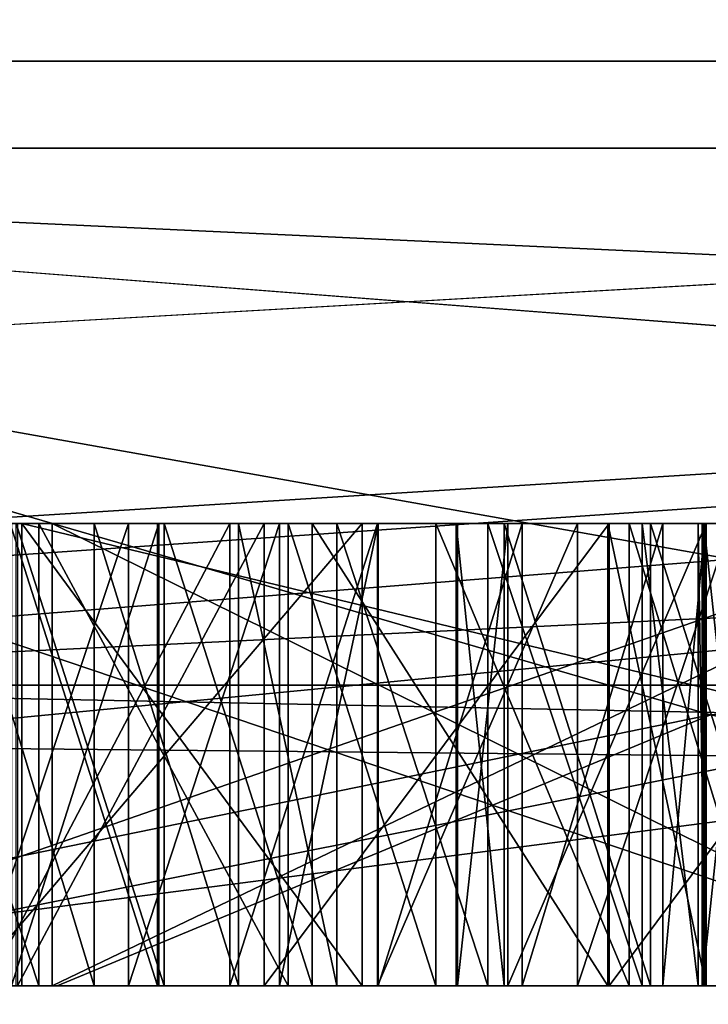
# Model space of a CAD drawing. Header units: millimetres. Extents: x -175 to 175, y 0 to 247.
# Tile 98 of 185: x 133.237 to 133.385, y 60.996 to 61.209. Entities that reach past the tile are written whole.
import ezdxf

# ---------------------------------------------------------------- set-up
doc = ezdxf.new("R2010")
doc.units = ezdxf.units.MM
doc.header["$LTSCALE"] = 65.185185
for name, color, linetype in [('463', 7, 'CONTINUOUS'), ('535', 7, 'CONTINUOUS'), ('536', 7, 'CONTINUOUS'), ('537', 7, 'CONTINUOUS'), ('538', 7, 'CONTINUOUS'), ('545', 7, 'CONTINUOUS'), ('546', 7, 'CONTINUOUS'), ('547', 7, 'CONTINUOUS'), ('550', 7, 'CONTINUOUS'), ('551', 7, 'CONTINUOUS'), ('554', 7, 'CONTINUOUS'), ('559', 7, 'CONTINUOUS'), ('560', 7, 'CONTINUOUS'), ('569', 7, 'CONTINUOUS'), ('571', 7, 'CONTINUOUS'), ('572', 7, 'CONTINUOUS'), ('574', 7, 'CONTINUOUS'), ('575', 7, 'CONTINUOUS'), ('576', 7, 'CONTINUOUS'), ('577', 7, 'CONTINUOUS'), ('578', 7, 'CONTINUOUS'), ('579', 7, 'CONTINUOUS'), ('580', 7, 'CONTINUOUS'), ('581', 7, 'CONTINUOUS'), ('582', 7, 'CONTINUOUS'), ('583', 7, 'CONTINUOUS'), ('589', 7, 'CONTINUOUS'), ('590', 7, 'CONTINUOUS'), ('591', 7, 'CONTINUOUS'), ('599', 7, 'CONTINUOUS'), ('600', 7, 'CONTINUOUS'), ('601', 7, 'CONTINUOUS'), ('629', 7, 'CONTINUOUS'), ('630', 7, 'CONTINUOUS'), ('631', 7, 'CONTINUOUS'), ('634', 7, 'CONTINUOUS'), ('637', 7, 'CONTINUOUS'), ('638', 7, 'CONTINUOUS'), ('639', 7, 'CONTINUOUS'), ('659', 7, 'CONTINUOUS'), ('660', 7, 'CONTINUOUS'), ('661', 7, 'CONTINUOUS'), ('662', 7, 'CONTINUOUS'), ('663', 7, 'CONTINUOUS'), ('670', 7, 'CONTINUOUS'), ('671', 7, 'CONTINUOUS'), ('672', 7, 'CONTINUOUS'), ('673', 7, 'CONTINUOUS'), ('692', 7, 'CONTINUOUS'), ('693', 7, 'CONTINUOUS'), ('694', 7, 'CONTINUOUS'), ('695', 7, 'CONTINUOUS'), ('696', 7, 'CONTINUOUS'), ('697', 7, 'CONTINUOUS'), ('698', 7, 'CONTINUOUS'), ('699', 7, 'CONTINUOUS'), ('700', 7, 'CONTINUOUS'), ('701', 7, 'CONTINUOUS'), ('702', 7, 'CONTINUOUS'), ('703', 7, 'CONTINUOUS'), ('704', 7, 'CONTINUOUS'), ('844', 7, 'CONTINUOUS'), ('846', 7, 'CONTINUOUS'), ('848', 7, 'CONTINUOUS'), ('850', 7, 'CONTINUOUS'), ('852', 7, 'CONTINUOUS'), ('856', 7, 'CONTINUOUS')]:
    doc.layers.add(name, color=color, linetype=linetype)

msp = doc.modelspace()

# ---------------------------------------------------------------- linework, layer by layer
at = {"layer": '463', "color": 7, "linetype": 'CONTINUOUS', "true_color": 0xe0f2ff}
for points in [[(137.53006, 61, -15.63653), (131.9805, 61, -8.67744), (138.308, 61, -16.0812), (137.53006, 61, -15.63653)], [(138.308, 61, -16.0812), (131.9805, 61, -8.67744), (132.00763, 61, -8.46063), (138.308, 61, -16.0812)], [(132.67729, 61, -7.1754), (133.76196, 61, -9.3749), (132.83289, 61, -7.60868), (132.67729, 61, -7.1754)], [(132.83289, 61, -7.60868), (133.76196, 61, -9.3749), (133.90821, 61, -9.67761), (132.83289, 61, -7.60868)], [(133.06555, 61, 10.64072), (134.36327, 61, 12.46967), (133.21421, 61, 10.65575), (133.06555, 61, 10.64072)], [(133.65489, 61, 9.24333), (133.18351, 61, 8.29269), (133.11258, 61, 8.21077), (133.65489, 61, 9.24333)], [(133.76195, 61, 9.3749), (133.18351, 61, 8.29269), (133.65489, 61, 9.24333), (133.76195, 61, 9.3749)], [(133.21421, 61, 10.65575), (134.36327, 61, 12.46967), (136.39106, 61, 14.49498), (133.21421, 61, 10.65575)]]:
    msp.add_3dface(points, dxfattribs=at)
at = {"layer": '535', "color": 7, "linetype": 'CONTINUOUS', "true_color": 0xe0f2ff}
for points in [[(133.18351, 61, 8.29269), (133.76195, 61, 9.3749), (132.85484, 59.99999, 4.59413), (133.18351, 61, 8.29269)], [(133.76195, 61, 9.3749), (134.62801, 59.99999, 8.87493), (132.85484, 59.99999, 4.59413), (133.76195, 61, 9.3749)]]:
    msp.add_3dface(points, dxfattribs=at)
at = {"layer": '536', "color": 7, "linetype": 'CONTINUOUS', "true_color": 0xe0f2ff}
for points in [[(132.85484, 59.99999, -4.59414), (134.62801, 59.99999, -8.87493), (131.8889, 61, -4.85294), (132.85484, 59.99999, -4.59414)], [(134.62801, 59.99999, -8.87493), (132.67729, 61, -7.1754), (131.8889, 61, -4.85294), (134.62801, 59.99999, -8.87493)], [(134.62801, 59.99999, -8.87493), (133.76196, 61, -9.3749), (132.67729, 61, -7.1754), (134.62801, 59.99999, -8.87493)]]:
    msp.add_3dface(points, dxfattribs=at)
at = {"layer": '537', "color": 7, "linetype": 'CONTINUOUS', "true_color": 0xe0f2ff}
for points in [[(131.9805, 61, 8.67744), (131.53002, 60.50001, 8.89438), (137.21833, 60.50001, 16.02744), (131.9805, 61, 8.67744)], [(133.06555, 61, 10.64072), (131.9805, 61, 8.67744), (137.21833, 60.50001, 16.02744), (133.06555, 61, 10.64072)], [(134.36327, 61, 12.46967), (133.06555, 61, 10.64072), (137.21833, 60.50001, 16.02744), (134.36327, 61, 12.46967)]]:
    msp.add_3dface(points, dxfattribs=at)
at = {"layer": '538', "color": 7, "linetype": 'CONTINUOUS', "true_color": 0xe0f2ff}
for points in [[(131.9805, 61, -8.67744), (137.53006, 61, -15.63653), (131.53002, 60.50001, -8.89438), (131.9805, 61, -8.67744)], [(137.53006, 61, -15.63653), (137.21832, 60.50001, -16.02744), (131.53002, 60.50001, -8.89438), (137.53006, 61, -15.63653)]]:
    msp.add_3dface(points, dxfattribs=at)
at = {"layer": '545', "color": 7, "linetype": 'CONTINUOUS', "true_color": 0xe0f2ff}
for points in [[(134.51272, 61.18118, 10.26197), (131.50064, 61.18118, 1.71387), (134.85453, 66.11021, 8.74424), (134.51272, 61.18118, 10.26197)], [(134.85453, 66.11021, 8.74424), (131.50064, 61.18118, 1.71387), (132.51152, 66.11021), (134.85453, 66.11021, 8.74424)], [(132.51152, 66.11021), (132.89106, 61.18118, -7.24209), (134.85453, 66.11021, -8.74424), (132.51152, 66.11021)], [(132.89106, 61.18118, -7.24209), (138.35309, 61.18118, -14.47457), (134.85453, 66.11021, -8.74424), (132.89106, 61.18118, -7.24209)]]:
    msp.add_3dface(points, dxfattribs=at)
at = {"layer": '546', "color": 7, "linetype": 'CONTINUOUS', "true_color": 0xe0f2ff}
for points in [[(132.9, 61.2), (135.19097, 61.2, 8.55), (132.9, 66.0433), (132.9, 61.2)], [(132.9, 66.0433), (135.19097, 61.2, 8.55), (135.19097, 66.0433, 8.55), (132.9, 66.0433)], [(135.19097, 61.2, -8.55), (132.9, 61.2), (135.19097, 66.0433, -8.55), (135.19097, 61.2, -8.55)], [(135.19097, 66.0433, -8.55), (132.9, 61.2), (132.9, 66.0433), (135.19097, 66.0433, -8.55)]]:
    msp.add_3dface(points, dxfattribs=at)
at = {"layer": '547', "color": 7, "linetype": 'CONTINUOUS', "true_color": 0xe0f2ff}
for points in [[(133.1, 61, 0), (133.24468, 61, -2.20666), (133.15854, 61, -0.53795), (133.1, 61, 0)], [(133.24468, 61, 2.20666), (133.1, 61, 0), (133.16147, 61, 0.62186), (133.24468, 61, 2.20666)], [(133.15293, 61, 0.32013), (133.65287, 61, 0.31248), (133.28198, 61, 0.41952), (133.15293, 61, 0.32013)], [(133.22957, 61, 0.44224), (133.15293, 61, 0.32013), (133.28198, 61, 0.41952), (133.22957, 61, 0.44224)], [(133.15639, 61, -0.47548), (133.44345, 61, -0.4656), (133.19341, 61, -0.21066), (133.15639, 61, -0.47548)], [(133.15854, 61, -0.53795), (133.24468, 61, -2.20666), (133.4542, 61, -0.77792), (133.15854, 61, -0.53795)], [(133.17396, 61, 0.67354), (133.24468, 61, 2.20666), (133.16147, 61, 0.62186), (133.17396, 61, 0.67354)], [(133.20771, 61, 0.72445), (133.24468, 61, 2.20666), (133.17396, 61, 0.67354), (133.20771, 61, 0.72445)], [(133.19341, 61, -0.21066), (133.44345, 61, -0.4656), (133.23612, 61, -0.2417), (133.19341, 61, -0.21066)], [(133.24072, 61, 0.75454), (133.24468, 61, 2.20666), (133.20771, 61, 0.72445), (133.24072, 61, 0.75454)], [(133.23453, 61, 0.0708), (133.26639, 61, 0.08138), (133.22547, 61, 0.194), (133.23453, 61, 0.0708)], [(133.22547, 61, 0.194), (133.26639, 61, 0.08138), (133.31057, 61, 0.1927), (133.22547, 61, 0.194)], [(133.23485, 61, 0.0083), (133.2358, 61, -0.1792), (133.26665, 61, 0.0293), (133.23485, 61, 0.0083)], [(133.2358, 61, -0.1792), (133.26782, 61, -0.19987), (133.26665, 61, 0.0293), (133.2358, 61, -0.1792)], [(133.23612, 61, -0.2417), (133.44345, 61, -0.4656), (133.28942, 61, -0.26226), (133.23612, 61, -0.2417)], [(133.51096, 61, 0.10346), (133.56426, 61, 0.0829), (133.23707, 61, 0.25633), (133.51096, 61, 0.10346)], [(133.23707, 61, 0.25633), (133.56426, 61, 0.0829), (133.65191, 61, 0.24999), (133.23707, 61, 0.25633)], [(133.45777, 61, 0.10319), (133.51096, 61, 0.10346), (133.23707, 61, 0.25633), (133.45777, 61, 0.10319)], [(133.31057, 61, 0.1927), (133.45777, 61, 0.10319), (133.23707, 61, 0.25633), (133.31057, 61, 0.1927)], [(133.29462, 61, 0.77346), (133.24468, 61, 2.20666), (133.24072, 61, 0.75454), (133.29462, 61, 0.77346)], [(133.24468, 61, -2.20666), (133.67627, 61, -4.37558), (133.4542, 61, -0.77792), (133.24468, 61, -2.20666)], [(133.67627, 61, 4.37558), (133.24468, 61, 2.20666), (133.65275, 61, 0.66687), (133.67627, 61, 4.37558)], [(133.65275, 61, 0.66687), (133.24468, 61, 2.20666), (133.62271, 61, 0.72006), (133.65275, 61, 0.66687)], [(133.62271, 61, 0.72006), (133.24468, 61, 2.20666), (133.59193, 61, 0.75243), (133.62271, 61, 0.72006)], [(133.59193, 61, 0.75243), (133.24468, 61, 2.20666), (133.53951, 61, 0.77514), (133.59193, 61, 0.75243)], [(133.53951, 61, 0.77514), (133.24468, 61, 2.20666), (133.50762, 61, 0.77628), (133.53951, 61, 0.77514)], [(133.50762, 61, 0.77628), (133.24468, 61, 2.20666), (133.45372, 61, 0.75736), (133.50762, 61, 0.77628)], [(133.45372, 61, 0.75736), (133.24468, 61, 2.20666), (133.42034, 61, 0.71686), (133.45372, 61, 0.75736)], [(133.42034, 61, 0.71686), (133.24468, 61, 2.20666), (133.40896, 61, 0.69642), (133.42034, 61, 0.71686)], [(133.40896, 61, 0.69642), (133.24468, 61, 2.20666), (133.39908, 61, 0.71762), (133.40896, 61, 0.69642)], [(133.39908, 61, 0.71762), (133.24468, 61, 2.20666), (133.3683, 61, 0.74999), (133.39908, 61, 0.71762)], [(133.3683, 61, 0.74999), (133.24468, 61, 2.20666), (133.32651, 61, 0.77232), (133.3683, 61, 0.74999)], [(133.32651, 61, 0.77232), (133.24468, 61, 2.20666), (133.29462, 61, 0.77346), (133.32651, 61, 0.77232)], [(133.26665, 61, 0.0293), (133.29979, 61, -0.21012), (133.26639, 61, 0.08138), (133.26665, 61, 0.0293)], [(133.26639, 61, 0.08138), (133.29979, 61, -0.21012), (133.31057, 61, 0.1927), (133.26639, 61, 0.08138)], [(133.26782, 61, -0.19987), (133.29979, 61, -0.21012), (133.26665, 61, 0.0293), (133.26782, 61, -0.19987)], [(133.28198, 61, 0.41952), (133.65287, 61, 0.31248), (133.31388, 61, 0.41838), (133.28198, 61, 0.41952)], [(133.28942, 61, -0.26226), (133.44345, 61, -0.4656), (133.36394, 61, -0.27229), (133.28942, 61, -0.26226)], [(133.34208, 61, -0.15782), (133.33117, 61, -0.10579), (133.29979, 61, -0.21012), (133.34208, 61, -0.15782)], [(133.29979, 61, -0.21012), (133.33117, 61, -0.10579), (133.31057, 61, 0.1927), (133.29979, 61, -0.21012)], [(133.36367, 61, -0.22021), (133.34208, 61, -0.15782), (133.29979, 61, -0.21012), (133.36367, 61, -0.22021)], [(133.37293, 61, 0.05067), (133.40469, 61, 0.08208), (133.31057, 61, 0.1927), (133.37293, 61, 0.05067)], [(133.40469, 61, 0.08208), (133.45777, 61, 0.10319), (133.31057, 61, 0.1927), (133.40469, 61, 0.08208)], [(133.34128, 61, -0.00157), (133.37293, 61, 0.05067), (133.31057, 61, 0.1927), (133.34128, 61, -0.00157)], [(133.33091, 61, -0.05371), (133.34128, 61, -0.00157), (133.31057, 61, 0.1927), (133.33091, 61, -0.05371)], [(133.33117, 61, -0.10579), (133.33091, 61, -0.05371), (133.31057, 61, 0.1927), (133.33117, 61, -0.10579)], [(133.31388, 61, 0.41838), (133.65287, 61, 0.31248), (133.35715, 61, 0.43768), (133.31388, 61, 0.41838)], [(133.38495, 61, -0.2201), (133.34208, 61, -0.15782), (133.36367, 61, -0.22021), (133.38495, 61, -0.2201)], [(133.65287, 61, 0.31248), (133.44183, 61, 0.42424), (133.35715, 61, 0.43768), (133.65287, 61, 0.31248)], [(133.35715, 61, 0.43768), (133.44183, 61, 0.42424), (133.39016, 61, 0.46778), (133.35715, 61, 0.43768)], [(133.44345, 61, -0.4656), (133.43987, 61, -0.3615), (133.36394, 61, -0.27229), (133.44345, 61, -0.4656)], [(133.36394, 61, -0.27229), (133.43987, 61, -0.3615), (133.4384, 61, -0.27191), (133.36394, 61, -0.27229)]]:
    msp.add_3dface(points, dxfattribs=at)
at = {"layer": '550', "color": 7, "linetype": 'CONTINUOUS', "true_color": 0xe0f2ff}
for points in [[(131.8345, 61.21787, -8.56057), (134.53504, 61.21787, -12.81029), (131.87934, 61.06504, -8.53467), (131.8345, 61.21787, -8.56057)], [(134.53504, 61.21787, -12.81029), (138.23376, 61.06504, -16.20971), (131.87934, 61.06504, -8.53467), (134.53504, 61.21787, -12.81029)], [(136.25013, 61.21787, 14.63591), (133.04155, 61.21787, 10.75544), (133.08628, 61.06504, 10.72963), (136.25013, 61.21787, 14.63591)], [(136.25013, 61.21787, 14.63591), (133.08628, 61.06504, 10.72963), (140.34896, 61.06504, 17.55154), (136.25013, 61.21787, 14.63591)], [(138.308, 61, -16.0812), (132.00763, 61, -8.46063), (131.87934, 61.06504, -8.53467), (138.308, 61, -16.0812)], [(138.23376, 61.06504, -16.20971), (138.308, 61, -16.0812), (131.87934, 61.06504, -8.53467), (138.23376, 61.06504, -16.20971)], [(133.21421, 61, 10.65575), (136.39106, 61, 14.49498), (133.08628, 61.06504, 10.72963), (133.21421, 61, 10.65575)], [(133.08628, 61.06504, 10.72963), (136.39106, 61, 14.49498), (140.34896, 61.06504, 17.55154), (133.08628, 61.06504, 10.72963)]]:
    msp.add_3dface(points, dxfattribs=at)
at = {"layer": '551', "color": 7, "linetype": 'CONTINUOUS', "true_color": 0xe0f2ff}
for points in [[(131.61187, 61, 3.80509), (131.50064, 61.18118, 1.71387), (134.51272, 61.18118, 10.26197), (131.61187, 61, 3.80509)], [(131.88357, 61, 4.93932), (131.61187, 61, 3.80509), (134.51272, 61.18118, 10.26197), (131.88357, 61, 4.93932)], [(132.22519, 61, 6.05457), (131.88357, 61, 4.93932), (134.51272, 61.18118, 10.26197), (132.22519, 61, 6.05457)], [(132.63539, 61, 7.14648), (132.22519, 61, 6.05457), (134.51272, 61.18118, 10.26197), (132.63539, 61, 7.14648)], [(133.11258, 61, 8.21077), (132.63539, 61, 7.14648), (134.51272, 61.18118, 10.26197), (133.11258, 61, 8.21077)], [(132.83289, 61, -7.60868), (133.90821, 61, -9.67761), (132.89106, 61.18118, -7.24209), (132.83289, 61, -7.60868)], [(133.90821, 61, -9.67761), (135.23156, 61, -11.5972), (132.89106, 61.18118, -7.24209), (133.90821, 61, -9.67761)], [(135.23156, 61, -11.5972), (136.7827, 61, -13.3381), (132.89106, 61.18118, -7.24209), (135.23156, 61, -11.5972)], [(136.7827, 61, -13.3381), (138.35309, 61.18118, -14.47457), (132.89106, 61.18118, -7.24209), (136.7827, 61, -13.3381)], [(133.65489, 61, 9.24333), (133.11258, 61, 8.21077), (134.51272, 61.18118, 10.26197), (133.65489, 61, 9.24333)]]:
    msp.add_3dface(points, dxfattribs=at)
at = {"layer": '554', "color": 7, "linetype": 'CONTINUOUS', "true_color": 0xe0f2ff}
for points in [[(135.19097, 61.2, 8.55), (132.9, 61.2), (133.38584, 61.05858, 3.79207), (135.19097, 61.2, 8.55)], [(132.9, 61.2), (135.19097, 61.2, -8.55), (133.38584, 61.05858, -3.79207), (132.9, 61.2)], [(132.9, 61.2), (133.38584, 61.05858, -3.79207), (133.38584, 61.05858, 3.79207), (132.9, 61.2)], [(133.24468, 61, -2.20666), (133.1, 61, 0), (133.38584, 61.05858, -3.79207), (133.24468, 61, -2.20666)], [(133.1, 61, 0), (133.24468, 61, 2.20666), (133.38584, 61.05858, -3.79207), (133.1, 61, 0)], [(133.67627, 61, -4.37558), (133.24468, 61, -2.20666), (133.38584, 61.05858, -3.79207), (133.67627, 61, -4.37558)], [(133.24468, 61, 2.20666), (133.67627, 61, 4.37558), (133.38584, 61.05858, 3.79207), (133.24468, 61, 2.20666)], [(133.38584, 61.05858, -3.79207), (133.24468, 61, 2.20666), (133.38584, 61.05858, 3.79207), (133.38584, 61.05858, -3.79207)]]:
    msp.add_3dface(points, dxfattribs=at)
at = {"layer": '559', "color": 7, "linetype": 'CONTINUOUS', "true_color": 0xe0f2ff}
for points in [[(133.15639, 61.1, -0.47548), (133.15854, 61.1, -0.53795), (133.24359, 61.1, -0.53502), (133.15639, 61.1, -0.47548)], [(133.44345, 61.1, -0.4656), (133.15639, 61.1, -0.47548), (133.24359, 61.1, -0.53502), (133.44345, 61.1, -0.4656)], [(133.15854, 61.1, -0.53795), (133.4542, 61.1, -0.77792), (133.24359, 61.1, -0.53502), (133.15854, 61.1, -0.53795)], [(133.4456, 61.1, -0.52807), (133.44345, 61.1, -0.4656), (133.24359, 61.1, -0.53502), (133.4456, 61.1, -0.52807)], [(133.4542, 61.1, -0.77792), (133.45169, 61.1, -0.70504), (133.24359, 61.1, -0.53502), (133.4542, 61.1, -0.77792)]]:
    msp.add_3dface(points, dxfattribs=at)
at = {"layer": '560', "color": 7, "linetype": 'CONTINUOUS', "true_color": 0xe0f2ff}
for points in [[(133.15854, 61, -0.53795), (133.4542, 61, -0.77792), (133.15854, 61.1, -0.53795), (133.15854, 61, -0.53795)], [(133.15854, 61.1, -0.53795), (133.4542, 61, -0.77792), (133.4542, 61.1, -0.77792), (133.15854, 61.1, -0.53795)]]:
    msp.add_3dface(points, dxfattribs=at)
at = {"layer": '569', "color": 7, "linetype": 'CONTINUOUS', "true_color": 0xe0f2ff}
for points in [[(133.44345, 61, -0.4656), (133.15639, 61, -0.47548), (133.44345, 61.1, -0.4656), (133.44345, 61, -0.4656)], [(133.15639, 61, -0.47548), (133.15639, 61.1, -0.47548), (133.44345, 61.1, -0.4656), (133.15639, 61, -0.47548)]]:
    msp.add_3dface(points, dxfattribs=at)
at = {"layer": '571', "color": 7, "linetype": 'CONTINUOUS', "true_color": 0xe0f2ff}
for points in [[(133.24359, 61.1, -0.53502), (133.45169, 61.1, -0.70504), (133.24359, 61, -0.53502), (133.24359, 61.1, -0.53502)], [(133.45169, 61.1, -0.70504), (133.45169, 61, -0.70504), (133.24359, 61, -0.53502), (133.45169, 61.1, -0.70504)]]:
    msp.add_3dface(points, dxfattribs=at)
at = {"layer": '572', "color": 7, "linetype": 'CONTINUOUS', "true_color": 0xe0f2ff}
for points in [[(133.4456, 61.1, -0.52807), (133.24359, 61.1, -0.53502), (133.4456, 61, -0.52807), (133.4456, 61.1, -0.52807)], [(133.24359, 61.1, -0.53502), (133.24359, 61, -0.53502), (133.4456, 61, -0.52807), (133.24359, 61.1, -0.53502)]]:
    msp.add_3dface(points, dxfattribs=at)
at = {"layer": '574', "color": 7, "linetype": 'CONTINUOUS', "true_color": 0xe0f2ff}
for points in [[(133.40469, 61, 0.08208), (133.37293, 61, 0.05067), (133.37293, 61.1, 0.05067), (133.40469, 61, 0.08208)], [(133.40469, 61.1, 0.08208), (133.40469, 61, 0.08208), (133.37293, 61.1, 0.05067), (133.40469, 61.1, 0.08208)]]:
    msp.add_3dface(points, dxfattribs=at)
at = {"layer": '575', "color": 7, "linetype": 'CONTINUOUS', "true_color": 0xe0f2ff}
for points in [[(133.37293, 61, 0.05067), (133.34128, 61, -0.00157), (133.34128, 61.1, -0.00157), (133.37293, 61, 0.05067)], [(133.37293, 61.1, 0.05067), (133.37293, 61, 0.05067), (133.34128, 61.1, -0.00157), (133.37293, 61.1, 0.05067)]]:
    msp.add_3dface(points, dxfattribs=at)
at = {"layer": '576', "color": 7, "linetype": 'CONTINUOUS', "true_color": 0xe0f2ff}
for points in [[(133.34128, 61, -0.00157), (133.33091, 61, -0.05371), (133.33091, 61.1, -0.05371), (133.34128, 61, -0.00157)], [(133.34128, 61.1, -0.00157), (133.34128, 61, -0.00157), (133.33091, 61.1, -0.05371), (133.34128, 61.1, -0.00157)]]:
    msp.add_3dface(points, dxfattribs=at)
at = {"layer": '577', "color": 7, "linetype": 'CONTINUOUS', "true_color": 0xe0f2ff}
for points in [[(133.33091, 61, -0.05371), (133.33117, 61, -0.10579), (133.33117, 61.1, -0.10579), (133.33091, 61, -0.05371)], [(133.33091, 61.1, -0.05371), (133.33091, 61, -0.05371), (133.33117, 61.1, -0.10579), (133.33091, 61.1, -0.05371)]]:
    msp.add_3dface(points, dxfattribs=at)
at = {"layer": '578', "color": 7, "linetype": 'CONTINUOUS', "true_color": 0xe0f2ff}
for points in [[(133.33117, 61, -0.10579), (133.34208, 61, -0.15782), (133.34208, 61.1, -0.15782), (133.33117, 61, -0.10579)], [(133.33117, 61.1, -0.10579), (133.33117, 61, -0.10579), (133.34208, 61.1, -0.15782), (133.33117, 61.1, -0.10579)]]:
    msp.add_3dface(points, dxfattribs=at)
at = {"layer": '579', "color": 7, "linetype": 'CONTINUOUS', "true_color": 0xe0f2ff}
for points in [[(133.34208, 61, -0.15782), (133.38495, 61, -0.2201), (133.38495, 61.1, -0.2201), (133.34208, 61, -0.15782)], [(133.34208, 61.1, -0.15782), (133.34208, 61, -0.15782), (133.38495, 61.1, -0.2201), (133.34208, 61.1, -0.15782)]]:
    msp.add_3dface(points, dxfattribs=at)
at = {"layer": '580', "color": 7, "linetype": 'CONTINUOUS', "true_color": 0xe0f2ff}
for points in [[(133.38495, 61, -0.2201), (133.36367, 61, -0.22021), (133.36367, 61.1, -0.22021), (133.38495, 61, -0.2201)], [(133.38495, 61.1, -0.2201), (133.38495, 61, -0.2201), (133.36367, 61.1, -0.22021), (133.38495, 61.1, -0.2201)]]:
    msp.add_3dface(points, dxfattribs=at)
at = {"layer": '581', "color": 7, "linetype": 'CONTINUOUS', "true_color": 0xe0f2ff}
for points in [[(133.36367, 61, -0.22021), (133.29979, 61, -0.21012), (133.29979, 61.1, -0.21012), (133.36367, 61, -0.22021)], [(133.36367, 61.1, -0.22021), (133.36367, 61, -0.22021), (133.29979, 61.1, -0.21012), (133.36367, 61.1, -0.22021)]]:
    msp.add_3dface(points, dxfattribs=at)
at = {"layer": '582', "color": 7, "linetype": 'CONTINUOUS', "true_color": 0xe0f2ff}
for points in [[(133.29979, 61, -0.21012), (133.26782, 61, -0.19987), (133.26782, 61.1, -0.19987), (133.29979, 61, -0.21012)], [(133.29979, 61.1, -0.21012), (133.29979, 61, -0.21012), (133.26782, 61.1, -0.19987), (133.29979, 61.1, -0.21012)]]:
    msp.add_3dface(points, dxfattribs=at)
at = {"layer": '583', "color": 7, "linetype": 'CONTINUOUS', "true_color": 0xe0f2ff}
for points in [[(133.26782, 61, -0.19987), (133.2358, 61, -0.1792), (133.2358, 61.1, -0.1792), (133.26782, 61, -0.19987)], [(133.26782, 61.1, -0.19987), (133.26782, 61, -0.19987), (133.2358, 61.1, -0.1792), (133.26782, 61.1, -0.19987)]]:
    msp.add_3dface(points, dxfattribs=at)
at = {"layer": '589', "color": 7, "linetype": 'CONTINUOUS', "true_color": 0xe0f2ff}
for points in [[(133.23485, 61, 0.0083), (133.26665, 61, 0.0293), (133.26665, 61.1, 0.0293), (133.23485, 61, 0.0083)], [(133.23485, 61.1, 0.0083), (133.23485, 61, 0.0083), (133.26665, 61.1, 0.0293), (133.23485, 61.1, 0.0083)]]:
    msp.add_3dface(points, dxfattribs=at)
at = {"layer": '590', "color": 7, "linetype": 'CONTINUOUS', "true_color": 0xe0f2ff}
for points in [[(133.26665, 61, 0.0293), (133.26639, 61, 0.08138), (133.26639, 61.1, 0.08138), (133.26665, 61, 0.0293)], [(133.26665, 61.1, 0.0293), (133.26665, 61, 0.0293), (133.26639, 61.1, 0.08138), (133.26665, 61.1, 0.0293)]]:
    msp.add_3dface(points, dxfattribs=at)
at = {"layer": '591', "color": 7, "linetype": 'CONTINUOUS', "true_color": 0xe0f2ff}
for points in [[(133.26639, 61, 0.08138), (133.23453, 61, 0.0708), (133.23453, 61.1, 0.0708), (133.26639, 61, 0.08138)], [(133.26639, 61.1, 0.08138), (133.26639, 61, 0.08138), (133.23453, 61.1, 0.0708), (133.26639, 61.1, 0.08138)]]:
    msp.add_3dface(points, dxfattribs=at)
at = {"layer": '599', "color": 7, "linetype": 'CONTINUOUS', "true_color": 0xe0f2ff}
for points in [[(133.23612, 61, -0.2417), (133.28942, 61, -0.26226), (133.28942, 61.1, -0.26226), (133.23612, 61, -0.2417)], [(133.23612, 61.1, -0.2417), (133.23612, 61, -0.2417), (133.28942, 61.1, -0.26226), (133.23612, 61.1, -0.2417)]]:
    msp.add_3dface(points, dxfattribs=at)
at = {"layer": '600', "color": 7, "linetype": 'CONTINUOUS', "true_color": 0xe0f2ff}
for points in [[(133.28942, 61, -0.26226), (133.36394, 61, -0.27229), (133.36394, 61.1, -0.27229), (133.28942, 61, -0.26226)], [(133.28942, 61.1, -0.26226), (133.28942, 61, -0.26226), (133.36394, 61.1, -0.27229), (133.28942, 61.1, -0.26226)]]:
    msp.add_3dface(points, dxfattribs=at)
at = {"layer": '601', "color": 7, "linetype": 'CONTINUOUS', "true_color": 0xe0f2ff}
for points in [[(133.36394, 61, -0.27229), (133.4384, 61, -0.27191), (133.4384, 61.1, -0.27191), (133.36394, 61, -0.27229)], [(133.36394, 61.1, -0.27229), (133.36394, 61, -0.27229), (133.4384, 61.1, -0.27191), (133.36394, 61.1, -0.27229)]]:
    msp.add_3dface(points, dxfattribs=at)
at = {"layer": '629', "color": 7, "linetype": 'CONTINUOUS', "true_color": 0xe0f2ff}
for points in [[(133.39522, 61.1, -0.14713), (133.39522, 61, -0.14713), (133.38442, 61.1, -0.11594), (133.39522, 61.1, -0.14713)], [(133.38442, 61.1, -0.11594), (133.39522, 61, -0.14713), (133.38442, 61, -0.11594), (133.38442, 61.1, -0.11594)]]:
    msp.add_3dface(points, dxfattribs=at)
at = {"layer": '630', "color": 7, "linetype": 'CONTINUOUS', "true_color": 0xe0f2ff}
for points in [[(133.38442, 61.1, -0.11594), (133.38442, 61, -0.11594), (133.38405, 61.1, -0.04302), (133.38442, 61.1, -0.11594)], [(133.38405, 61.1, -0.04302), (133.38442, 61, -0.11594), (133.38405, 61, -0.04302), (133.38405, 61.1, -0.04302)]]:
    msp.add_3dface(points, dxfattribs=at)
at = {"layer": '631', "color": 7, "linetype": 'CONTINUOUS', "true_color": 0xe0f2ff}
for points in [[(133.38405, 61.1, -0.04302), (133.38405, 61, -0.04302), (133.39452, 61.1, -0.01172), (133.38405, 61.1, -0.04302)], [(133.39452, 61.1, -0.01172), (133.38405, 61, -0.04302), (133.39452, 61, -0.01172), (133.39452, 61.1, -0.01172)]]:
    msp.add_3dface(points, dxfattribs=at)
at = {"layer": '634', "color": 7, "linetype": 'CONTINUOUS', "true_color": 0xe0f2ff}
for points in [[(133.65287, 61, 0.31248), (133.15293, 61, 0.32013), (133.65287, 61.1, 0.31248), (133.65287, 61, 0.31248)], [(133.65287, 61.1, 0.31248), (133.15293, 61, 0.32013), (133.15293, 61.1, 0.32013), (133.65287, 61.1, 0.31248)]]:
    msp.add_3dface(points, dxfattribs=at)
at = {"layer": '637', "color": 7, "linetype": 'CONTINUOUS', "true_color": 0xe0f2ff}
for points in [[(133.22547, 61, 0.194), (133.31057, 61, 0.1927), (133.31057, 61.1, 0.1927), (133.22547, 61, 0.194)], [(133.22547, 61.1, 0.194), (133.22547, 61, 0.194), (133.31057, 61.1, 0.1927), (133.22547, 61.1, 0.194)]]:
    msp.add_3dface(points, dxfattribs=at)
at = {"layer": '638', "color": 7, "linetype": 'CONTINUOUS', "true_color": 0xe0f2ff}
for points in [[(133.31057, 61, 0.1927), (133.23707, 61, 0.25633), (133.23707, 61.1, 0.25633), (133.31057, 61, 0.1927)], [(133.31057, 61.1, 0.1927), (133.31057, 61, 0.1927), (133.23707, 61.1, 0.25633), (133.31057, 61.1, 0.1927)]]:
    msp.add_3dface(points, dxfattribs=at)
at = {"layer": '639', "color": 7, "linetype": 'CONTINUOUS', "true_color": 0xe0f2ff}
for points in [[(133.23707, 61, 0.25633), (133.65191, 61, 0.24999), (133.23707, 61.1, 0.25633), (133.23707, 61, 0.25633)], [(133.23707, 61.1, 0.25633), (133.65191, 61, 0.24999), (133.65191, 61.1, 0.24999), (133.23707, 61.1, 0.25633)]]:
    msp.add_3dface(points, dxfattribs=at)
at = {"layer": '659', "color": 7, "linetype": 'CONTINUOUS', "true_color": 0xe0f2ff}
for points in [[(133.39908, 61, 0.71762), (133.3683, 61, 0.74999), (133.3683, 61.1, 0.74999), (133.39908, 61, 0.71762)], [(133.39908, 61.1, 0.71762), (133.39908, 61, 0.71762), (133.3683, 61.1, 0.74999), (133.39908, 61.1, 0.71762)]]:
    msp.add_3dface(points, dxfattribs=at)
at = {"layer": '660', "color": 7, "linetype": 'CONTINUOUS', "true_color": 0xe0f2ff}
for points in [[(133.3683, 61, 0.74999), (133.32651, 61, 0.77232), (133.32651, 61.1, 0.77232), (133.3683, 61, 0.74999)], [(133.3683, 61.1, 0.74999), (133.3683, 61, 0.74999), (133.32651, 61.1, 0.77232), (133.3683, 61.1, 0.74999)]]:
    msp.add_3dface(points, dxfattribs=at)
at = {"layer": '661', "color": 7, "linetype": 'CONTINUOUS', "true_color": 0xe0f2ff}
for points in [[(133.32651, 61, 0.77232), (133.29462, 61, 0.77346), (133.29462, 61.1, 0.77346), (133.32651, 61, 0.77232)], [(133.32651, 61.1, 0.77232), (133.32651, 61, 0.77232), (133.29462, 61.1, 0.77346), (133.32651, 61.1, 0.77232)]]:
    msp.add_3dface(points, dxfattribs=at)
at = {"layer": '662', "color": 7, "linetype": 'CONTINUOUS', "true_color": 0xe0f2ff}
for points in [[(133.29462, 61, 0.77346), (133.24072, 61, 0.75454), (133.24072, 61.1, 0.75454), (133.29462, 61, 0.77346)], [(133.29462, 61.1, 0.77346), (133.29462, 61, 0.77346), (133.24072, 61.1, 0.75454), (133.29462, 61.1, 0.77346)]]:
    msp.add_3dface(points, dxfattribs=at)
at = {"layer": '663', "color": 7, "linetype": 'CONTINUOUS', "true_color": 0xe0f2ff}
for points in [[(133.24072, 61, 0.75454), (133.20771, 61, 0.72445), (133.20771, 61.1, 0.72445), (133.24072, 61, 0.75454)], [(133.24072, 61.1, 0.75454), (133.24072, 61, 0.75454), (133.20771, 61.1, 0.72445), (133.24072, 61.1, 0.75454)]]:
    msp.add_3dface(points, dxfattribs=at)
at = {"layer": '670', "color": 7, "linetype": 'CONTINUOUS', "true_color": 0xe0f2ff}
for points in [[(133.22957, 61, 0.44224), (133.28198, 61, 0.41952), (133.28198, 61.1, 0.41952), (133.22957, 61, 0.44224)], [(133.22957, 61.1, 0.44224), (133.22957, 61, 0.44224), (133.28198, 61.1, 0.41952), (133.22957, 61.1, 0.44224)]]:
    msp.add_3dface(points, dxfattribs=at)
at = {"layer": '671', "color": 7, "linetype": 'CONTINUOUS', "true_color": 0xe0f2ff}
for points in [[(133.28198, 61, 0.41952), (133.31388, 61, 0.41838), (133.31388, 61.1, 0.41838), (133.28198, 61, 0.41952)], [(133.28198, 61.1, 0.41952), (133.28198, 61, 0.41952), (133.31388, 61.1, 0.41838), (133.28198, 61.1, 0.41952)]]:
    msp.add_3dface(points, dxfattribs=at)
at = {"layer": '672', "color": 7, "linetype": 'CONTINUOUS', "true_color": 0xe0f2ff}
for points in [[(133.31388, 61, 0.41838), (133.35715, 61, 0.43768), (133.35715, 61.1, 0.43768), (133.31388, 61, 0.41838)], [(133.31388, 61.1, 0.41838), (133.31388, 61, 0.41838), (133.35715, 61.1, 0.43768), (133.31388, 61.1, 0.41838)]]:
    msp.add_3dface(points, dxfattribs=at)
at = {"layer": '673', "color": 7, "linetype": 'CONTINUOUS', "true_color": 0xe0f2ff}
for points in [[(133.35715, 61, 0.43768), (133.39016, 61, 0.46778), (133.39016, 61.1, 0.46778), (133.35715, 61, 0.43768)], [(133.35715, 61.1, 0.43768), (133.35715, 61, 0.43768), (133.39016, 61.1, 0.46778), (133.35715, 61.1, 0.43768)]]:
    msp.add_3dface(points, dxfattribs=at)
at = {"layer": '692', "color": 7, "linetype": 'CONTINUOUS', "true_color": 0xe0f2ff}
for points in [[(133.22674, 61.1, 0.66123), (133.22674, 61, 0.66123), (133.26012, 61.1, 0.70173), (133.22674, 61.1, 0.66123)], [(133.26012, 61.1, 0.70173), (133.22674, 61, 0.66123), (133.26012, 61, 0.70173), (133.26012, 61.1, 0.70173)]]:
    msp.add_3dface(points, dxfattribs=at)
at = {"layer": '693', "color": 7, "linetype": 'CONTINUOUS', "true_color": 0xe0f2ff}
for points in [[(133.26012, 61.1, 0.70173), (133.26012, 61, 0.70173), (133.29276, 61.1, 0.72141), (133.26012, 61.1, 0.70173)], [(133.29276, 61.1, 0.72141), (133.26012, 61, 0.70173), (133.29276, 61, 0.72141), (133.29276, 61.1, 0.72141)]]:
    msp.add_3dface(points, dxfattribs=at)
at = {"layer": '694', "color": 7, "linetype": 'CONTINUOUS', "true_color": 0xe0f2ff}
for points in [[(133.29276, 61.1, 0.72141), (133.29276, 61, 0.72141), (133.31402, 61.1, 0.72065), (133.29276, 61.1, 0.72141)], [(133.31402, 61.1, 0.72065), (133.29276, 61, 0.72141), (133.31402, 61, 0.72065), (133.31402, 61.1, 0.72065)]]:
    msp.add_3dface(points, dxfattribs=at)
at = {"layer": '695', "color": 7, "linetype": 'CONTINUOUS', "true_color": 0xe0f2ff}
for points in [[(133.31402, 61.1, 0.72065), (133.31402, 61, 0.72065), (133.34517, 61.1, 0.69869), (133.31402, 61.1, 0.72065)], [(133.34517, 61.1, 0.69869), (133.31402, 61, 0.72065), (133.34517, 61, 0.69869), (133.34517, 61.1, 0.69869)]]:
    msp.add_3dface(points, dxfattribs=at)
at = {"layer": '696', "color": 7, "linetype": 'CONTINUOUS', "true_color": 0xe0f2ff}
for points in [[(133.34517, 61.1, 0.69869), (133.34517, 61, 0.69869), (133.37558, 61.1, 0.65592), (133.34517, 61.1, 0.69869)], [(133.37558, 61.1, 0.65592), (133.34517, 61, 0.69869), (133.37558, 61, 0.65592), (133.37558, 61.1, 0.65592)]]:
    msp.add_3dface(points, dxfattribs=at)
at = {"layer": '697', "color": 7, "linetype": 'CONTINUOUS', "true_color": 0xe0f2ff}
for points in [[(133.37558, 61.1, 0.65592), (133.37558, 61, 0.65592), (133.38473, 61.1, 0.6139), (133.37558, 61.1, 0.65592)], [(133.38473, 61.1, 0.6139), (133.37558, 61, 0.65592), (133.38473, 61, 0.6139), (133.38473, 61.1, 0.6139)]]:
    msp.add_3dface(points, dxfattribs=at)
at = {"layer": '698', "color": 7, "linetype": 'CONTINUOUS', "true_color": 0xe0f2ff}
for points in [[(133.38473, 61.1, 0.6139), (133.38473, 61, 0.6139), (133.38324, 61.1, 0.57226), (133.38473, 61.1, 0.6139)], [(133.38324, 61.1, 0.57226), (133.38473, 61, 0.6139), (133.38324, 61, 0.57226), (133.38324, 61.1, 0.57226)]]:
    msp.add_3dface(points, dxfattribs=at)
at = {"layer": '699', "color": 7, "linetype": 'CONTINUOUS', "true_color": 0xe0f2ff}
for points in [[(133.38324, 61.1, 0.57226), (133.38324, 61, 0.57226), (133.37112, 61.1, 0.531), (133.38324, 61.1, 0.57226)], [(133.37112, 61.1, 0.531), (133.38324, 61, 0.57226), (133.37112, 61, 0.531), (133.37112, 61.1, 0.531)]]:
    msp.add_3dface(points, dxfattribs=at)
at = {"layer": '700', "color": 7, "linetype": 'CONTINUOUS', "true_color": 0xe0f2ff}
for points in [[(133.37112, 61.1, 0.531), (133.37112, 61, 0.531), (133.33774, 61.1, 0.49049), (133.37112, 61.1, 0.531)], [(133.33774, 61.1, 0.49049), (133.37112, 61, 0.531), (133.33774, 61, 0.49049), (133.33774, 61.1, 0.49049)]]:
    msp.add_3dface(points, dxfattribs=at)
at = {"layer": '701', "color": 7, "linetype": 'CONTINUOUS', "true_color": 0xe0f2ff}
for points in [[(133.33774, 61.1, 0.49049), (133.33774, 61, 0.49049), (133.30511, 61.1, 0.47081), (133.33774, 61.1, 0.49049)], [(133.30511, 61.1, 0.47081), (133.33774, 61, 0.49049), (133.30511, 61, 0.47081), (133.30511, 61.1, 0.47081)]]:
    msp.add_3dface(points, dxfattribs=at)
at = {"layer": '702', "color": 7, "linetype": 'CONTINUOUS', "true_color": 0xe0f2ff}
for points in [[(133.30511, 61.1, 0.47081), (133.30511, 61, 0.47081), (133.28384, 61.1, 0.47157), (133.30511, 61.1, 0.47081)], [(133.28384, 61.1, 0.47157), (133.30511, 61, 0.47081), (133.28384, 61, 0.47157), (133.28384, 61.1, 0.47157)]]:
    msp.add_3dface(points, dxfattribs=at)
at = {"layer": '703', "color": 7, "linetype": 'CONTINUOUS', "true_color": 0xe0f2ff}
for points in [[(133.28384, 61.1, 0.47157), (133.28384, 61, 0.47157), (133.25269, 61.1, 0.49353), (133.28384, 61.1, 0.47157)], [(133.25269, 61.1, 0.49353), (133.28384, 61, 0.47157), (133.25269, 61, 0.49353), (133.25269, 61.1, 0.49353)]]:
    msp.add_3dface(points, dxfattribs=at)
at = {"layer": '704', "color": 7, "linetype": 'CONTINUOUS', "true_color": 0xe0f2ff}
for points in [[(133.25269, 61.1, 0.49353), (133.25269, 61, 0.49353), (133.22228, 61.1, 0.53631), (133.25269, 61.1, 0.49353)], [(133.22228, 61.1, 0.53631), (133.25269, 61, 0.49353), (133.22228, 61, 0.53631), (133.22228, 61.1, 0.53631)]]:
    msp.add_3dface(points, dxfattribs=at)
at = {"layer": '844', "linetype": 'CONTINUOUS'}
msp.add_3dface([(133.24359, 61, -0.53502), (133.45169, 61, -0.70504), (133.4456, 61, -0.52807), (133.24359, 61, -0.53502)], dxfattribs=at)
at = {"layer": '846', "linetype": 'CONTINUOUS'}
for points in [[(133.59718, 61, -0.11485), (133.59681, 61, -0.04194), (133.38405, 61, -0.04302), (133.59718, 61, -0.11485)], [(133.38405, 61, -0.04302), (133.59681, 61, -0.04194), (133.39452, 61, -0.01172), (133.38405, 61, -0.04302)], [(133.38442, 61, -0.11594), (133.59718, 61, -0.11485), (133.38405, 61, -0.04302), (133.38442, 61, -0.11594)], [(133.5867, 61, -0.14616), (133.59718, 61, -0.11485), (133.38442, 61, -0.11594), (133.5867, 61, -0.14616)], [(133.39522, 61, -0.14713), (133.5867, 61, -0.14616), (133.38442, 61, -0.11594), (133.39522, 61, -0.14713)]]:
    msp.add_3dface(points, dxfattribs=at)
at = {"layer": '848', "linetype": 'CONTINUOUS'}
for points in [[(133.38473, 61, 0.6139), (133.21462, 61, 0.61997), (133.21314, 61, 0.57833), (133.38473, 61, 0.6139)], [(133.38324, 61, 0.57226), (133.38473, 61, 0.6139), (133.21314, 61, 0.57833), (133.38324, 61, 0.57226)], [(133.22228, 61, 0.53631), (133.38324, 61, 0.57226), (133.21314, 61, 0.57833), (133.22228, 61, 0.53631)], [(133.22674, 61, 0.66123), (133.21462, 61, 0.61997), (133.37558, 61, 0.65592), (133.22674, 61, 0.66123)], [(133.37558, 61, 0.65592), (133.21462, 61, 0.61997), (133.38473, 61, 0.6139), (133.37558, 61, 0.65592)], [(133.37112, 61, 0.531), (133.38324, 61, 0.57226), (133.22228, 61, 0.53631), (133.37112, 61, 0.531)], [(133.25269, 61, 0.49353), (133.37112, 61, 0.531), (133.22228, 61, 0.53631), (133.25269, 61, 0.49353)], [(133.26012, 61, 0.70173), (133.22674, 61, 0.66123), (133.34517, 61, 0.69869), (133.26012, 61, 0.70173)], [(133.34517, 61, 0.69869), (133.22674, 61, 0.66123), (133.37558, 61, 0.65592), (133.34517, 61, 0.69869)], [(133.33774, 61, 0.49049), (133.37112, 61, 0.531), (133.25269, 61, 0.49353), (133.33774, 61, 0.49049)], [(133.28384, 61, 0.47157), (133.33774, 61, 0.49049), (133.25269, 61, 0.49353), (133.28384, 61, 0.47157)], [(133.29276, 61, 0.72141), (133.26012, 61, 0.70173), (133.31402, 61, 0.72065), (133.29276, 61, 0.72141)], [(133.31402, 61, 0.72065), (133.26012, 61, 0.70173), (133.34517, 61, 0.69869), (133.31402, 61, 0.72065)], [(133.30511, 61, 0.47081), (133.33774, 61, 0.49049), (133.28384, 61, 0.47157), (133.30511, 61, 0.47081)]]:
    msp.add_3dface(points, dxfattribs=at)
at = {"layer": '850', "linetype": 'CONTINUOUS'}
for points in [[(133.23485, 61.1, 0.0083), (133.26639, 61.1, 0.08138), (133.23453, 61.1, 0.0708), (133.23485, 61.1, 0.0083)], [(133.23485, 61.1, 0.0083), (133.26665, 61.1, 0.0293), (133.26639, 61.1, 0.08138), (133.23485, 61.1, 0.0083)], [(133.26782, 61.1, -0.19987), (133.2358, 61.1, -0.1792), (133.23612, 61.1, -0.2417), (133.26782, 61.1, -0.19987)], [(133.26782, 61.1, -0.19987), (133.23612, 61.1, -0.2417), (133.28942, 61.1, -0.26226), (133.26782, 61.1, -0.19987)], [(133.29979, 61.1, -0.21012), (133.26782, 61.1, -0.19987), (133.28942, 61.1, -0.26226), (133.29979, 61.1, -0.21012)], [(133.29979, 61.1, -0.21012), (133.28942, 61.1, -0.26226), (133.36394, 61.1, -0.27229), (133.29979, 61.1, -0.21012)], [(133.36367, 61.1, -0.22021), (133.29979, 61.1, -0.21012), (133.36394, 61.1, -0.27229), (133.36367, 61.1, -0.22021)], [(133.34128, 61.1, -0.00157), (133.33091, 61.1, -0.05371), (133.33117, 61.1, -0.10579), (133.34128, 61.1, -0.00157)], [(133.34128, 61.1, -0.00157), (133.33117, 61.1, -0.10579), (133.34208, 61.1, -0.15782), (133.34128, 61.1, -0.00157)], [(133.37293, 61.1, 0.05067), (133.34128, 61.1, -0.00157), (133.34208, 61.1, -0.15782), (133.37293, 61.1, 0.05067)], [(133.37293, 61.1, 0.05067), (133.34208, 61.1, -0.15782), (133.38495, 61.1, -0.2201), (133.37293, 61.1, 0.05067)], [(133.38495, 61.1, -0.2201), (133.36367, 61.1, -0.22021), (133.36394, 61.1, -0.27229), (133.38495, 61.1, -0.2201)], [(133.38495, 61.1, -0.2201), (133.36394, 61.1, -0.27229), (133.4384, 61.1, -0.27191), (133.38495, 61.1, -0.2201)], [(133.40469, 61.1, 0.08208), (133.37293, 61.1, 0.05067), (133.39452, 61.1, -0.01172), (133.40469, 61.1, 0.08208)], [(133.37293, 61.1, 0.05067), (133.38495, 61.1, -0.2201), (133.38442, 61.1, -0.11594), (133.37293, 61.1, 0.05067)], [(133.37293, 61.1, 0.05067), (133.38442, 61.1, -0.11594), (133.38405, 61.1, -0.04302), (133.37293, 61.1, 0.05067)], [(133.37293, 61.1, 0.05067), (133.38405, 61.1, -0.04302), (133.39452, 61.1, -0.01172), (133.37293, 61.1, 0.05067)], [(133.38495, 61.1, -0.2201), (133.39522, 61.1, -0.14713), (133.38442, 61.1, -0.11594), (133.38495, 61.1, -0.2201)], [(133.38495, 61.1, -0.2201), (133.4384, 61.1, -0.27191), (133.39522, 61.1, -0.14713), (133.38495, 61.1, -0.2201)]]:
    msp.add_3dface(points, dxfattribs=at)
at = {"layer": '852', "linetype": 'CONTINUOUS'}
for points in [[(133.65287, 61.1, 0.31248), (133.15293, 61.1, 0.32013), (133.65191, 61.1, 0.24999), (133.65287, 61.1, 0.31248)], [(133.15293, 61.1, 0.32013), (133.22547, 61.1, 0.194), (133.23707, 61.1, 0.25633), (133.15293, 61.1, 0.32013)], [(133.15293, 61.1, 0.32013), (133.23707, 61.1, 0.25633), (133.65191, 61.1, 0.24999), (133.15293, 61.1, 0.32013)], [(133.22547, 61.1, 0.194), (133.31057, 61.1, 0.1927), (133.23707, 61.1, 0.25633), (133.22547, 61.1, 0.194)]]:
    msp.add_3dface(points, dxfattribs=at)
at = {"layer": '856', "linetype": 'CONTINUOUS'}
for points in [[(133.24072, 61.1, 0.75454), (133.20771, 61.1, 0.72445), (133.22674, 61.1, 0.66123), (133.24072, 61.1, 0.75454)], [(133.22957, 61.1, 0.44224), (133.25269, 61.1, 0.49353), (133.22228, 61.1, 0.53631), (133.22957, 61.1, 0.44224)], [(133.24072, 61.1, 0.75454), (133.22674, 61.1, 0.66123), (133.26012, 61.1, 0.70173), (133.24072, 61.1, 0.75454)], [(133.22957, 61.1, 0.44224), (133.28198, 61.1, 0.41952), (133.25269, 61.1, 0.49353), (133.22957, 61.1, 0.44224)], [(133.29462, 61.1, 0.77346), (133.24072, 61.1, 0.75454), (133.29276, 61.1, 0.72141), (133.29462, 61.1, 0.77346)], [(133.24072, 61.1, 0.75454), (133.26012, 61.1, 0.70173), (133.29276, 61.1, 0.72141), (133.24072, 61.1, 0.75454)], [(133.28198, 61.1, 0.41952), (133.28384, 61.1, 0.47157), (133.25269, 61.1, 0.49353), (133.28198, 61.1, 0.41952)], [(133.28198, 61.1, 0.41952), (133.31388, 61.1, 0.41838), (133.28384, 61.1, 0.47157), (133.28198, 61.1, 0.41952)], [(133.31388, 61.1, 0.41838), (133.30511, 61.1, 0.47081), (133.28384, 61.1, 0.47157), (133.31388, 61.1, 0.41838)], [(133.29462, 61.1, 0.77346), (133.29276, 61.1, 0.72141), (133.31402, 61.1, 0.72065), (133.29462, 61.1, 0.77346)], [(133.32651, 61.1, 0.77232), (133.29462, 61.1, 0.77346), (133.31402, 61.1, 0.72065), (133.32651, 61.1, 0.77232)], [(133.31388, 61.1, 0.41838), (133.33774, 61.1, 0.49049), (133.30511, 61.1, 0.47081), (133.31388, 61.1, 0.41838)], [(133.31388, 61.1, 0.41838), (133.35715, 61.1, 0.43768), (133.33774, 61.1, 0.49049), (133.31388, 61.1, 0.41838)], [(133.32651, 61.1, 0.77232), (133.31402, 61.1, 0.72065), (133.34517, 61.1, 0.69869), (133.32651, 61.1, 0.77232)], [(133.3683, 61.1, 0.74999), (133.32651, 61.1, 0.77232), (133.34517, 61.1, 0.69869), (133.3683, 61.1, 0.74999)], [(133.35715, 61.1, 0.43768), (133.37112, 61.1, 0.531), (133.33774, 61.1, 0.49049), (133.35715, 61.1, 0.43768)], [(133.3683, 61.1, 0.74999), (133.34517, 61.1, 0.69869), (133.37558, 61.1, 0.65592), (133.3683, 61.1, 0.74999)], [(133.35715, 61.1, 0.43768), (133.39016, 61.1, 0.46778), (133.37112, 61.1, 0.531), (133.35715, 61.1, 0.43768)], [(133.39908, 61.1, 0.71762), (133.3683, 61.1, 0.74999), (133.38473, 61.1, 0.6139), (133.39908, 61.1, 0.71762)], [(133.3683, 61.1, 0.74999), (133.37558, 61.1, 0.65592), (133.38473, 61.1, 0.6139), (133.3683, 61.1, 0.74999)], [(133.39016, 61.1, 0.46778), (133.38324, 61.1, 0.57226), (133.37112, 61.1, 0.531), (133.39016, 61.1, 0.46778)], [(133.39016, 61.1, 0.46778), (133.38473, 61.1, 0.6139), (133.38324, 61.1, 0.57226), (133.39016, 61.1, 0.46778)], [(133.39016, 61.1, 0.46778), (133.39908, 61.1, 0.71762), (133.38473, 61.1, 0.6139), (133.39016, 61.1, 0.46778)]]:
    msp.add_3dface(points, dxfattribs=at)

doc.saveas('drawing.dxf')
